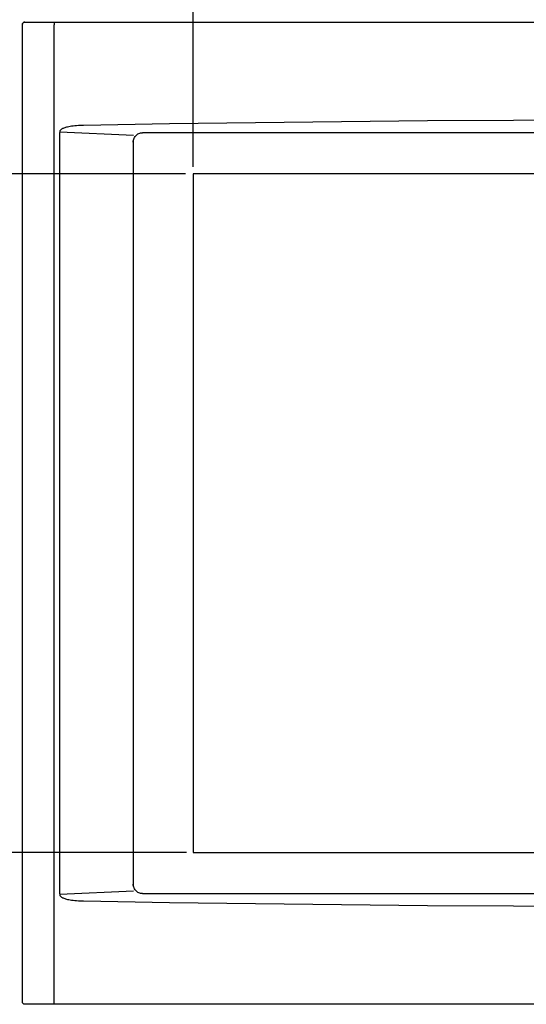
# Model space of a CAD drawing. Extents: x 4 to 74.2, y -80.9 to 9.5.
# Tile 16 of 50: x 12.5 to 19.3, y -15.4 to -2.1. Entities that reach past the tile are written whole.
import ezdxf

# ---------------------------------------------------------------- set-up
doc = ezdxf.new("R2010")
doc.units = 0
doc.header["$LTSCALE"] = 1.87
doc.header["$MEASUREMENT"] = 0
doc.layers.add('dim', color=5, linetype='CONTINUOUS')
doc.layers.add('UNIT', color=7, linetype='CONTINUOUS')

msp = doc.modelspace()

# ---------------------------------------------------------------- linework, layer by layer
at = {"layer": 'dim'}
for p, q in [((14.82, -4.049), (14.82, -0.529)), ((14.716, -4.143), (10.458, -4.143)), ((14.733, -13.341), (10.458, -13.341))]:
    msp.add_line(p, q, dxfattribs=at)
at = {"layer": 'UNIT', "linetype": 'Continuous'}
for p, q in [((12.51, -15.367), (12.51, -2.117)), ((12.54, -2.087), (12.54, -2.087)), ((12.54, -2.087), (29.29, -2.087)), ((12.936, -15.36), (12.936, -2.125)), ((13.014, -13.9), (13.014, -3.584)), ((13.016, -3.575), (14.012, -3.622)), ((27.695, -3.587), (14.135, -3.587)), ((14.01, -3.685), (14.01, -13.799)), ((14.82, -4.143), (14.82, -13.341)), ((27.01, -4.143), (14.82, -4.143)), ((14.82, -13.341), (27.01, -13.341)), ((14.012, -13.863), (13.016, -13.91)), ((14.135, -13.897), (27.695, -13.897)), ((12.54, -15.397), (12.54, -15.397)), ((29.29, -15.397), (12.54, -15.397))]:
    msp.add_line(p, q, dxfattribs=at)
for points in [[(12.51, -2.117), (12.51, -2.112), (12.511, -2.108), (12.513, -2.104), (12.516, -2.1), (12.519, -2.096), (12.522, -2.093), (12.526, -2.09), (12.531, -2.089), (12.535, -2.088), (12.54, -2.087)], [(12.54, -2.087), (12.535, -2.088), (12.531, -2.089), (12.526, -2.09), (12.522, -2.093), (12.519, -2.096), (12.516, -2.1), (12.513, -2.104), (12.511, -2.108), (12.51, -2.113), (12.51, -2.117)], [(12.939, -2.095), (12.938, -2.095), (12.938, -2.096), (12.938, -2.098), (12.937, -2.101), (12.937, -2.104), (12.937, -2.107), (12.937, -2.111), (12.937, -2.116), (12.937, -2.12), (12.936, -2.125)], [(28.495, -3.488), (27.331, -3.468), (26.165, -3.451), (24.999, -3.438), (23.832, -3.428), (22.665, -3.421), (21.498, -3.418), (20.331, -3.418), (19.164, -3.421), (17.997, -3.428), (16.831, -3.438), (15.665, -3.451), (14.499, -3.468), (13.334, -3.488)], [(13.334, -3.488), (13.301, -3.488), (13.27, -3.49), (13.242, -3.492), (13.217, -3.494), (13.194, -3.497), (13.173, -3.5), (13.154, -3.503), (13.137, -3.506), (13.121, -3.51), (13.107, -3.513), (13.094, -3.517), (13.082, -3.52), (13.071, -3.524), (13.062, -3.528), (13.053, -3.532), (13.046, -3.536), (13.039, -3.54), (13.033, -3.544), (13.027, -3.548), (13.023, -3.552), (13.019, -3.556), (13.016, -3.56), (13.015, -3.564), (13.013, -3.568), (13.013, -3.572), (13.013, -3.576), (13.013, -3.58), (13.014, -3.584)], [(13.016, -3.575), (13.015, -3.578), (13.015, -3.581), (13.014, -3.584)], [(14.013, -3.689), (14.016, -3.676), (14.021, -3.663), (14.027, -3.651), (14.034, -3.639), (14.043, -3.629), (14.052, -3.62), (14.062, -3.611), (14.073, -3.604), (14.085, -3.598), (14.097, -3.593), (14.109, -3.59), (14.122, -3.588), (14.135, -3.587)], [(14.01, -3.717), (14.011, -3.703), (14.013, -3.689)], [(14.013, -13.795), (14.011, -13.782), (14.01, -13.768)], [(14.135, -13.897), (14.122, -13.897), (14.109, -13.894), (14.097, -13.891), (14.085, -13.886), (14.073, -13.88), (14.062, -13.873), (14.052, -13.865), (14.043, -13.855), (14.034, -13.845), (14.027, -13.833), (14.021, -13.821), (14.016, -13.809), (14.013, -13.795)], [(13.014, -13.9), (13.013, -13.904), (13.013, -13.908), (13.013, -13.912), (13.013, -13.916), (13.015, -13.92), (13.016, -13.924), (13.019, -13.928), (13.023, -13.932), (13.027, -13.936), (13.033, -13.941), (13.039, -13.945), (13.046, -13.949), (13.053, -13.953), (13.062, -13.956), (13.071, -13.96), (13.082, -13.964), (13.094, -13.968), (13.107, -13.971), (13.121, -13.975), (13.137, -13.978), (13.154, -13.981), (13.173, -13.984), (13.194, -13.987), (13.217, -13.99), (13.242, -13.992), (13.27, -13.994), (13.301, -13.996), (13.334, -13.997)], [(13.014, -13.9), (13.015, -13.903), (13.015, -13.907), (13.016, -13.91)], [(13.334, -13.997), (14.499, -14.017), (15.665, -14.033), (16.831, -14.047), (17.997, -14.057), (19.164, -14.063), (20.331, -14.066), (21.498, -14.066), (22.665, -14.063), (23.832, -14.057), (24.999, -14.047), (26.165, -14.033), (27.331, -14.017), (28.495, -13.997)], [(12.54, -15.397), (12.535, -15.397), (12.531, -15.396), (12.526, -15.394), (12.522, -15.391), (12.519, -15.388), (12.516, -15.385), (12.513, -15.381), (12.511, -15.376), (12.51, -15.372), (12.51, -15.367)], [(12.54, -15.397), (12.535, -15.397), (12.531, -15.396), (12.526, -15.394), (12.522, -15.391), (12.519, -15.388), (12.516, -15.385), (12.513, -15.381), (12.511, -15.376), (12.51, -15.372), (12.51, -15.367)], [(12.939, -15.39), (12.938, -15.389), (12.938, -15.388), (12.938, -15.386), (12.937, -15.384), (12.937, -15.381), (12.937, -15.377), (12.937, -15.373), (12.937, -15.369), (12.937, -15.364), (12.936, -15.36)]]:
    msp.add_lwpolyline(points, dxfattribs=at)

doc.saveas('drawing.dxf')
